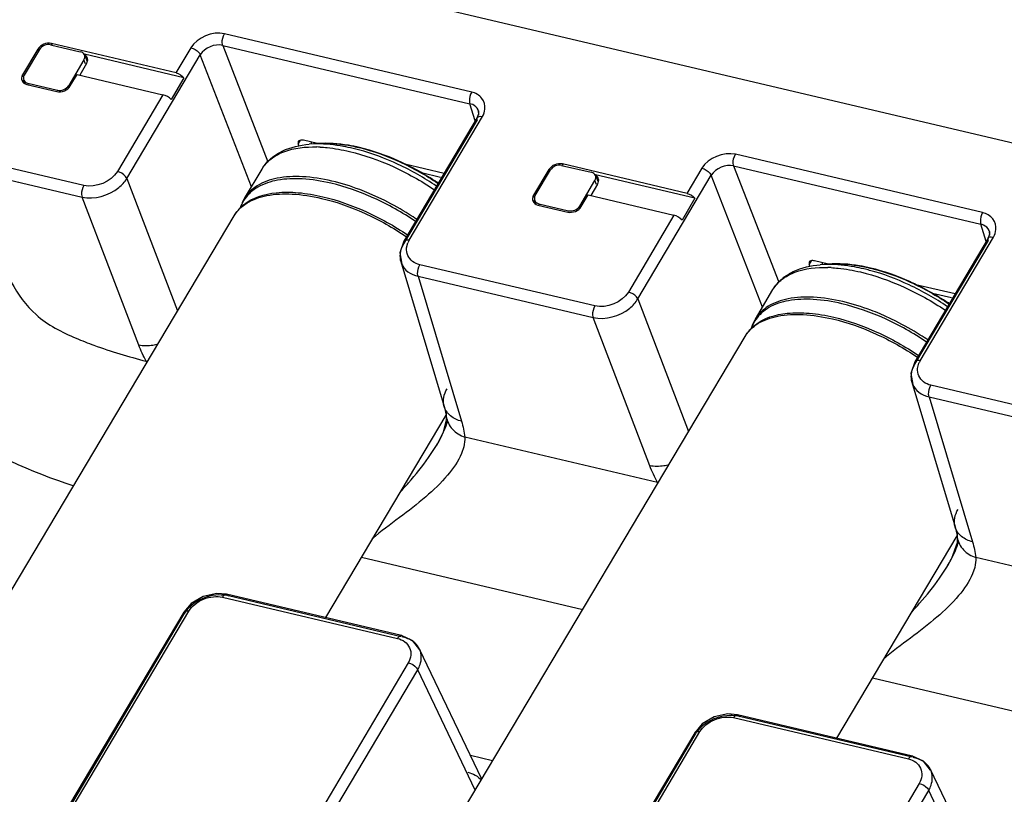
# Model space of a CAD drawing. Header units: inches. Extents: x 0 to 17, y 0 to 11.
# Tile 84 of 104: x 10.233 to 10.684, y 4.143 to 4.498. Entities that reach past the tile are written whole.
import ezdxf

# ---------------------------------------------------------------- set-up
doc = ezdxf.new("R2010")
doc.units = ezdxf.units.IN
doc.header["$LTSCALE"] = 0.935
doc.header["$MEASUREMENT"] = 0
doc.layers.get('0').update_dxf_attribs({"linetype": 'CONTINUOUS'})
doc.layers.add('1', color=7, linetype='CONTINUOUS')
doc.layers.add('2', color=7, linetype='CONTINUOUS')

msp = doc.modelspace()

# ---------------------------------------------------------------- linework, layer by layer
at = {"color": 7, "linetype": 'Continuous'}
for p, q in [((10.3666864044, 4.4418292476), (10.3663393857, 4.440918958)), ((10.4259238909, 4.4256425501), (10.4171591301, 4.4277111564)), ((10.4245958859, 4.4234035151), (10.4238821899, 4.4235719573)), ((10.6010735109, 4.386510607), (10.6007264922, 4.3856003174)), ((10.6603109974, 4.3703239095), (10.6515462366, 4.3723925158)), ((10.6589829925, 4.3680848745), (10.6582692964, 4.368253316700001))]:
    msp.add_line(p, q, dxfattribs=at)
for centre, start, end in [((10.3714418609, 4.440312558), 157.2932324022, 158.7908801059), ((10.6058289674, 4.3849939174), 157.2932324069, 158.7908801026)]:
    msp.add_arc(centre, 0.0023364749, start, end, dxfattribs=at)
at = {"layer": '1', "color": 7, "linetype": 'Continuous'}
for p, q in [((10.2470370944, 4.486526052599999), (10.2606257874, 4.4833189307)), ((10.241898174, 4.4843897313), (10.2349264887, 4.4726353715)), ((10.2625275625, 4.4818676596), (10.2637949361, 4.47890384)), ((10.2622796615, 4.4795794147), (10.2553079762, 4.4678250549)), ((10.2630728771, 4.4777244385), (10.2622796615, 4.4795794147)), ((10.234623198, 4.4704908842), (10.2351492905, 4.4689622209)), ((10.2365803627, 4.4688958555), (10.2501690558, 4.4656887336)), ((10.2365803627, 4.4688958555), (10.2367256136, 4.4684738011)), ((10.2553079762, 4.4678250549), (10.2554659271, 4.4674166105)), ((10.2503370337, 4.4652543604), (10.2501690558, 4.4656887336)), ((10.3691673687, 4.441014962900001), (10.3656537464, 4.4408616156)), ((10.36950713, 4.4411737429), (10.3656543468, 4.4408617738)), ((10.37109342, 4.4412728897), (10.3762908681, 4.441230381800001)), ((10.3762908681, 4.441230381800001), (10.3796771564, 4.4409403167)), ((10.38836461, 4.439394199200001), (10.3886968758, 4.4393841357)), ((10.4814242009, 4.431207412), (10.495012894, 4.4280002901)), ((10.3359061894, 4.41592017), (10.3439816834, 4.4295031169)), ((10.4693135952, 4.4173167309), (10.4762852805, 4.4290710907)), ((10.496914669, 4.426549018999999), (10.4981820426, 4.4235851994)), ((10.4896950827, 4.4125064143), (10.496666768, 4.4242607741)), ((10.4974599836, 4.422405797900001), (10.496666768, 4.4242607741)), ((10.4002565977, 4.4150365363), (10.3930952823, 4.418343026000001)), ((10.4690103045, 4.4151722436), (10.469536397, 4.4136435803)), ((10.4709674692, 4.4135772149), (10.4845561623, 4.410370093)), ((10.4709674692, 4.4135772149), (10.4711127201, 4.413155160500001)), ((10.4847241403, 4.4099357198), (10.4845561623, 4.410370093)), ((10.4896950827, 4.4125064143), (10.4898530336, 4.4120979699)), ((10.1989742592, 4.1856012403), (10.3311736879, 4.4079601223)), ((10.6035544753, 4.3856963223), (10.6000408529, 4.3855429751)), ((10.6038942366, 4.3858551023), (10.6000414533, 4.3855431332)), ((10.6054805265, 4.3859542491), (10.6106779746, 4.3859117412)), ((10.6106779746, 4.3859117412), (10.6140642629, 4.3856216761)), ((10.6227517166, 4.3840755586), (10.6230839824, 4.3840654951)), ((10.5702932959, 4.3606015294), (10.5783687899, 4.3741844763)), ((10.6346437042, 4.3597178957), (10.6274823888, 4.3630243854)), ((10.4364350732, 4.135452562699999), (10.5655607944, 4.3526414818)), ((10.3732030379, 4.2236515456), (10.4284274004, 4.3165386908)), ((10.6075901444, 4.168332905), (10.6628160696, 4.2612226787))]:
    msp.add_line(p, q, dxfattribs=at)
for centre, radius, start, end in [((10.3730299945, 4.397576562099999), 0.04373922, 92.53762709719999, 94.6193151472), ((10.3676305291, 4.3802529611), 0.0593983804, 87.11092399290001, 88.57683685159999), ((10.3645901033, 4.3495097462), 0.0919317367, 75.0450170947, 76.71165080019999), ((10.3690684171, 4.3576466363), 0.08400555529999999, 76.5070221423, 76.7193770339), ((10.3587399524, 4.3266444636), 0.1168016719, 55.55607057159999, 55.88568185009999), ((10.3531036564, 4.4057960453), 0.0199620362, 157.5275161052, 162.9389471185), ((10.3498254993, 4.4064995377), 0.0166056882, 155.5340090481, 160.8952010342), ((10.3526032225, 4.4060000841), 0.0194216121, 149.2844930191, 157.5194298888), ((10.3494572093, 4.4066602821), 0.0162038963, 145.7459060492, 155.512023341), ((10.3420234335, 4.2987118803), 0.1300866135, 57.6876797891, 63.40704330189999), ((10.3422631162, 4.2990502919), 0.1296724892, 55.887225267, 57.6972566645), ((10.607417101, 4.3422579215), 0.04373922, 92.53762709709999, 94.6193151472), ((10.6020176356, 4.3249343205), 0.0593983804, 87.11092399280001, 88.5768368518), ((10.5989772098, 4.2941911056), 0.0919317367, 75.0450170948, 76.71165080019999), ((10.6034555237, 4.3023279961), 0.0840055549, 76.5070221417, 76.71937703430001), ((10.5931270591, 4.2713258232), 0.1168016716, 55.55607057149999, 55.885681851), ((10.586990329, 4.3506814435), 0.0194216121, 149.2844930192, 157.5194298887), ((10.5838443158, 4.351341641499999), 0.0162038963, 145.7459060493, 155.512023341), ((10.57641054, 4.2433932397), 0.1300866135, 57.6876797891, 63.40704330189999), ((10.5874907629, 4.3504774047), 0.0199620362, 157.5275161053, 162.9389471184), ((10.5842126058, 4.3511808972), 0.0166056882, 155.5340090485, 160.8952010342), ((10.5766502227, 4.2437316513), 0.1296724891, 55.887225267, 57.69725666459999)]:
    msp.add_arc(centre, radius, start, end, dxfattribs=at)
for centre, major_axis, ratio, start_param, end_param in [((10.2452950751, 4.4835869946), (0.003673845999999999, 0.0014152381), 0.7343252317, 0.8213298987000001, 2.391821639), ((10.2588816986, 4.4803803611), (0.0036748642, 0.0014159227), 0.7338791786, -0.7495390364, 0.8209527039), ((10.2383244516, 4.4718344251), (0.0036748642, 0.0014159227), 0.7338791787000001, 8.6752389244, 10.2457306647), ((10.2519110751, 4.4686277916), (0.003673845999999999, 0.0014152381), 0.7343252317, -2.3202627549, -0.7497710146), ((10.4796821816, 4.428268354), (0.003673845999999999, 0.0014152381), 0.7343252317, 0.8213298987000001, 2.391821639), ((10.4932688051, 4.4250617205), (0.0036748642, 0.0014159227), 0.7338791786, -0.7495390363, 0.8209527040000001), ((10.4727115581, 4.4165157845), (0.0036748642, 0.0014159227), 0.7338791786, 8.6752389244, 10.2457306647), ((10.4862981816, 4.413309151), (0.003673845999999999, 0.0014152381), 0.7343252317, -2.3202627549, -0.7497710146)]:
    msp.add_ellipse(centre, major_axis=major_axis, ratio=ratio, start_param=start_param, end_param=end_param, dxfattribs=at)
for points, knots in [([(10.3499122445, 4.4357927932), (10.3509793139, 4.4365343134), (10.3558118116, 4.4393144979), (10.3614155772, 4.4405228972), (10.365653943, 4.4408660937)], [0, 0, 0, 0, 0.2340596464, 1, 1, 1, 1]), ([(10.3501409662, 4.435564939), (10.3513675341, 4.4363059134), (10.3572938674, 4.4391070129), (10.364023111, 4.4397586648), (10.3691057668, 4.4396330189)], [0, 0, 0, 0, 0.2198803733, 1, 1, 1, 1]), ([(10.3857207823, 4.4389800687), (10.3842782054, 4.4393205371), (10.378831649, 4.4404628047), (10.3732514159, 4.4410489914), (10.3691673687, 4.441014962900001)], [0, 0, 0, 0, 0.2662780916, 1, 1, 1, 1]), ([(10.3886971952, 4.439384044), (10.3870118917, 4.4397817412), (10.3807059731, 4.4410645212), (10.3741949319, 4.4415436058), (10.3695030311, 4.4411616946)], [0, 0, 0, 0, 0.2689220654, 1, 1, 1, 1]), ([(10.3796771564, 4.4409403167), (10.3803847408, 4.4408601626), (10.3833026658, 4.4404807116), (10.3861957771, 4.4399178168), (10.3883662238, 4.4394055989)], [0, 0, 0, 0, 0.2420348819, 1, 1, 1, 1]), ([(10.3439816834, 4.4295031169), (10.345084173, 4.431357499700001), (10.3470109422, 4.4336101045), (10.3493074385, 4.4353725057), (10.3499122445, 4.4357927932)], [0, 0, 0, 0, 0.7454960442, 1, 1, 1, 1]), ([(10.3467926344, 4.4330217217), (10.3470405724, 4.4332587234), (10.3480831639, 4.434198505), (10.3492335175, 4.4350167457), (10.3501409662, 4.435564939)], [0, 0, 0, 0, 0.2444403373, 1, 1, 1, 1]), ([(10.3706243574, 4.439575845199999), (10.3717044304, 4.43952147), (10.3762475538, 4.439171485), (10.3807507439, 4.4383724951), (10.3841315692, 4.437574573)], [0, 0, 0, 0, 0.2374105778, 1, 1, 1, 1]), ([(10.3841315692, 4.437574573), (10.3908861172, 4.435980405), (10.4044409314, 4.4311526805), (10.4169632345, 4.4241240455), (10.4230483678, 4.4200029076)], [0, 0, 0, 0, 0.4856815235, 1, 1, 1, 1]), ([(10.4240285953, 4.421658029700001), (10.4184464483, 4.425449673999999), (10.4069386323, 4.4319972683), (10.3945303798, 4.4366682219), (10.388314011, 4.4383276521)], [0, 0, 0, 0, 0.5119123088, 1, 1, 1, 1]), ([(10.3886691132, 4.4393335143), (10.3949442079, 4.437827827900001), (10.407519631, 4.4332919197), (10.4191294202, 4.426715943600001), (10.4247578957, 4.4228593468)], [0, 0, 0, 0, 0.4860738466, 1, 1, 1, 1]), ([(10.4242476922, 4.4233469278), (10.4187018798, 4.4271037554), (10.4072635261, 4.4335232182), (10.3948801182, 4.437924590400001), (10.3886968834, 4.4393841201)], [0, 0, 0, 0, 0.5132294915, 1, 1, 1, 1]), ([(10.3439817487, 4.4295030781), (10.3445556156, 4.4304681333), (10.3454641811, 4.4316844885), (10.3465172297, 4.4327584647), (10.3467926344, 4.4330217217)], [0, 0, 0, 0, 0.7466458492, 1, 1, 1, 1]), ([(10.3760560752, 4.423991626), (10.3716233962, 4.4250378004), (10.3632282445, 4.4263784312), (10.3514680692, 4.4259014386), (10.3431679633, 4.4230642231), (10.3383588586, 4.4193322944), (10.336606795, 4.4170982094), (10.3359062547, 4.4159201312)], [0, 0, 0, 0, 0.3144276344, 0.583287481, 0.8064144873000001, 0.9053754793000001, 1, 1, 1, 1]), ([(10.3755702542, 4.4229907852), (10.3712749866, 4.4240045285), (10.3631259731, 4.4253283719), (10.3516618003, 4.4249499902), (10.3422477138, 4.422031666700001), (10.3375957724, 4.4180292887), (10.3360638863, 4.4157808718)], [0, 0, 0, 0, 0.3129841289, 0.5822277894, 0.8070532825, 1, 1, 1, 1]), ([(10.4144135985, 4.405445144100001), (10.4083408, 4.4095605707), (10.3958425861, 4.4165791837), (10.382312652, 4.4213994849), (10.3755702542, 4.4229907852)], [0, 0, 0, 0, 0.5143118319, 1, 1, 1, 1]), ([(10.3930952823, 4.418343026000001), (10.3916706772, 4.4189462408), (10.3861131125, 4.421174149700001), (10.3803778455, 4.4229716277), (10.3760560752, 4.423991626)], [0, 0, 0, 0, 0.2583776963, 1, 1, 1, 1]), ([(10.3311737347, 4.4079600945), (10.3318742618, 4.4091381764), (10.3336263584, 4.4113722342), (10.3384354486, 4.415104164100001), (10.3467355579, 4.4179413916), (10.3584957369, 4.4184183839), (10.3668908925, 4.4170777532), (10.3713235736, 4.4160315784)], [0, 0, 0, 0, 0.0946242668, 0.1935852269, 0.4167122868, 0.685572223, 1, 1, 1, 1]), ([(10.3355642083, 4.4130782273), (10.3396553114, 4.416489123), (10.3486429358, 4.4190633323), (10.3610770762, 4.4188935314), (10.3681931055, 4.4176827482), (10.3718950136, 4.4168090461)], [0, 0, 0, 0, 0.4263710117, 0.695530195, 1, 1, 1, 1]), ([(10.3311736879, 4.4079601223), (10.3320343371, 4.4094077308), (10.3334535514, 4.4112022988), (10.3351266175, 4.4127134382), (10.3355641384, 4.413078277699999)], [0, 0, 0, 0, 0.7472375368, 1, 1, 1, 1]), ([(10.3713235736, 4.4160315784), (10.3780822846, 4.4144364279), (10.3916451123, 4.4096048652), (10.4041740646, 4.4025701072), (10.410261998, 4.398445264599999)], [0, 0, 0, 0, 0.485686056, 1, 1, 1, 1]), ([(10.3718950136, 4.4168090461), (10.3786386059, 4.4152174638), (10.3921708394, 4.4103960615), (10.4046709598, 4.403375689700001), (10.4107445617, 4.3992592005)], [0, 0, 0, 0, 0.4856894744, 1, 1, 1, 1]), ([(10.584299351, 4.3804741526), (10.5853664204, 4.3812156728), (10.5901989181, 4.3839958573), (10.5958026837, 4.385204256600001), (10.6000410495, 4.3855474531)], [0, 0, 0, 0, 0.2340596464, 1, 1, 1, 1]), ([(10.6201078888, 4.3836614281), (10.6186653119, 4.3840018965), (10.6132187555, 4.385144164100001), (10.6076385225, 4.385730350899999), (10.6035544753, 4.3856963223)], [0, 0, 0, 0, 0.2662780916, 1, 1, 1, 1]), ([(10.6230843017, 4.3840654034), (10.6213989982, 4.3844631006), (10.6150930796, 4.3857458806), (10.6085820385, 4.386224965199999), (10.6038901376, 4.385843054)], [0, 0, 0, 0, 0.2689220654, 1, 1, 1, 1]), ([(10.6140642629, 4.3856216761), (10.6147718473, 4.3855415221), (10.6176897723, 4.385162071), (10.6205828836, 4.3845991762), (10.6227533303, 4.3840869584)], [0, 0, 0, 0, 0.2420348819, 1, 1, 1, 1]), ([(10.5845280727, 4.380246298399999), (10.5857546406, 4.3809872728), (10.5916809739, 4.383788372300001), (10.5984102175, 4.3844400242), (10.6034928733, 4.3843143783)], [0, 0, 0, 0, 0.2198803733, 1, 1, 1, 1]), ([(10.6050114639, 4.3842572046), (10.606091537, 4.3842028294), (10.6106346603, 4.3838528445), (10.6151378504, 4.3830538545), (10.6185186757, 4.3822559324)], [0, 0, 0, 0, 0.2374105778, 1, 1, 1, 1]), ([(10.6185186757, 4.3822559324), (10.6252732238, 4.3806617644), (10.6388280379, 4.3758340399), (10.651350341, 4.3688054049), (10.6574354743, 4.364684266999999)], [0, 0, 0, 0, 0.4856815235, 1, 1, 1, 1]), ([(10.6584157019, 4.3663393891), (10.6528335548, 4.3701310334), (10.6413257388, 4.3766786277), (10.6289174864, 4.3813495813), (10.6227011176, 4.3830090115)], [0, 0, 0, 0, 0.5119123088, 1, 1, 1, 1]), ([(10.6230562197, 4.3840148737), (10.6293313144, 4.3825091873), (10.6419067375, 4.3779732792), (10.6535165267, 4.371397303), (10.6591450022, 4.3675407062)], [0, 0, 0, 0, 0.4860738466, 1, 1, 1, 1]), ([(10.6586347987, 4.3680282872), (10.6530889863, 4.3717851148), (10.6416506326, 4.3782045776), (10.6292672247, 4.3826059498), (10.6230839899, 4.3840654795)], [0, 0, 0, 0, 0.5132294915, 1, 1, 1, 1]), ([(10.5783687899, 4.3741844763), (10.5794712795, 4.3760388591), (10.5813980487, 4.3782914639), (10.583694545, 4.3800538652), (10.584299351, 4.3804741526)], [0, 0, 0, 0, 0.7454960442, 1, 1, 1, 1]), ([(10.5783688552, 4.3741844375), (10.5789427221, 4.375149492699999), (10.5798512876, 4.3763658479), (10.5809043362, 4.377439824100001), (10.5811797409, 4.3777030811)], [0, 0, 0, 0, 0.7466458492, 1, 1, 1, 1]), ([(10.5811797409, 4.3777030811), (10.5814276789, 4.3779400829), (10.5824702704, 4.3788798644), (10.583620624, 4.3796981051), (10.5845280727, 4.380246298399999)], [0, 0, 0, 0, 0.2444403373, 1, 1, 1, 1]), ([(10.6104431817, 4.3686729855), (10.6060105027, 4.3697191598), (10.597615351, 4.3710597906), (10.5858551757, 4.370582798), (10.5775550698, 4.3677455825), (10.5727459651, 4.3640136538), (10.5709939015, 4.3617795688), (10.5702933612, 4.3606014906)], [0, 0, 0, 0, 0.3144276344, 0.583287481, 0.8064144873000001, 0.9053754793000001, 1, 1, 1, 1]), ([(10.6099573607, 4.3676721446), (10.6056620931, 4.3686858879), (10.5975130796, 4.3700097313), (10.5860489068, 4.3696313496), (10.5766348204, 4.3667130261), (10.5719828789, 4.3627106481), (10.5704509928, 4.3604622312)], [0, 0, 0, 0, 0.3129841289, 0.5822277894, 0.8070532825, 1, 1, 1, 1]), ([(10.648800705, 4.3501265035), (10.6427279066, 4.3542419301), (10.6302296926, 4.3612605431), (10.6166997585, 4.3660808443), (10.6099573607, 4.3676721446)], [0, 0, 0, 0, 0.5143118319, 1, 1, 1, 1]), ([(10.6274823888, 4.3630243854), (10.6260577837, 4.3636276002), (10.620500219, 4.3658555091), (10.6147649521, 4.3676529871), (10.6104431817, 4.3686729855)], [0, 0, 0, 0, 0.2583776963, 1, 1, 1, 1]), ([(10.5655608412, 4.3526414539), (10.5662613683, 4.3538195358), (10.5680134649, 4.3560535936), (10.5728225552, 4.3597855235), (10.5811226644, 4.3626227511), (10.5928828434, 4.363099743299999), (10.601277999, 4.3617591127), (10.6057106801, 4.3607129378)], [0, 0, 0, 0, 0.0946242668, 0.1935852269, 0.4167122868, 0.685572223, 1, 1, 1, 1]), ([(10.5699513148, 4.3577595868), (10.5740424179, 4.3611704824), (10.5830300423, 4.3637446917), (10.5954641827, 4.3635748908), (10.602580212, 4.362364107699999), (10.6062821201, 4.361490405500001)], [0, 0, 0, 0, 0.4263710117, 0.695530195, 1, 1, 1, 1]), ([(10.6057106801, 4.3607129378), (10.6124693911, 4.3591177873), (10.6260322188, 4.3542862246), (10.6385611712, 4.3472514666), (10.6446491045, 4.343126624)], [0, 0, 0, 0, 0.485686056, 1, 1, 1, 1]), ([(10.6062821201, 4.361490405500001), (10.6130257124, 4.3598988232), (10.6265579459, 4.3550774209), (10.6390580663, 4.3480570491), (10.6451316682, 4.34394056)], [0, 0, 0, 0, 0.4856894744, 1, 1, 1, 1]), ([(10.5655607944, 4.3526414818), (10.5664214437, 4.3540890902), (10.5678406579, 4.3558836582), (10.569513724, 4.3573947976), (10.5699512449, 4.3577596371)], [0, 0, 0, 0, 0.7472375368, 1, 1, 1, 1])]:
    msp.add_open_spline(points, degree=3, knots=knots, dxfattribs=at)
at = {"layer": '2', "color": 7, "linetype": 'Continuous'}
for p, q in [((8.8314608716, 4.8797193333), (11.0734223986, 4.3505850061)), ((10.4401543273, 4.4648368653), (10.3267539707, 4.4916009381)), ((10.304562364, 4.4736543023), (10.2473682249, 4.4871529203)), ((10.2476682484, 4.4863770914), (10.2473682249, 4.4871529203)), ((10.311344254, 4.4851949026), (10.3045070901, 4.4736673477)), ((10.3259397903, 4.4862567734), (10.4393401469, 4.4594927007)), ((10.3259397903, 4.4862567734), (10.3466688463, 4.432844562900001)), ((10.2412015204, 4.4845893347), (10.2341928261, 4.4727725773)), ((10.2412015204, 4.4845893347), (10.2415231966, 4.483757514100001)), ((10.3081788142, 4.4714049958), (10.26259724, 4.4821628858)), ((10.2819757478, 4.4251827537), (10.3156666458, 4.4819860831)), ((10.3391736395, 4.4214160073), (10.3156666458, 4.4819860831)), ((10.2635357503, 4.47792237), (10.2603909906, 4.4726202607)), ((10.2346032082, 4.4718128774), (10.2341928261, 4.4727725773)), ((10.2560042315, 4.4676247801), (10.2591419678, 4.4729150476)), ((10.2591419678, 4.4729150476), (10.2985451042, 4.4636153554)), ((10.3081788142, 4.4714049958), (10.3022533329, 4.4614145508)), ((10.234465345, 4.4704996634), (10.2343237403, 4.4694064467)), ((10.236177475, 4.4682851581), (10.2498375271, 4.4650611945)), ((10.2985451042, 4.4636153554), (10.277653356, 4.4283915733)), ((10.4417532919, 4.4515603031), (10.4393401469, 4.4594927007)), ((10.4114227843, 4.3968201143), (10.4451136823, 4.4536234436)), ((10.4432607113, 4.4561847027), (10.4432542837, 4.4562053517)), ((10.4434403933, 4.4544149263), (10.4432607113, 4.4561847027)), ((10.4435430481, 4.4536829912), (10.4440016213, 4.4537384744)), ((10.4440016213, 4.4537384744), (10.4451136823, 4.4536234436)), ((10.4426463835, 4.4520170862), (10.4089554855, 4.3952137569)), ((10.4426885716, 4.453137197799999), (10.4089976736, 4.3963338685)), ((10.4426463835, 4.4520170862), (10.4426874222, 4.4531352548)), ((10.3605536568, 4.4409145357), (10.3616346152, 4.4427370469)), ((10.3606048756, 4.442153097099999), (10.3605536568, 4.4409145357)), ((10.3605536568, 4.4409145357), (10.3608451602, 4.4400472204)), ((10.369505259, 4.4411658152), (10.3630580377, 4.4426874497)), ((10.6745414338, 4.4095182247), (10.5611410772, 4.4362822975)), ((10.2622452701, 4.4219850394), (10.2078675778, 4.4348189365)), ((10.4274735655, 4.4274844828), (10.4095650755, 4.4317111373)), ((10.5389494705, 4.4183356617), (10.4817553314, 4.4318342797)), ((10.4820553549, 4.4310584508), (10.4817553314, 4.4318342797)), ((10.5603268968, 4.4309381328), (10.6737272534, 4.4041740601)), ((10.5603268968, 4.4309381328), (10.5810559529, 4.3775259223)), ((10.2070491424, 4.429487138), (10.2614268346, 4.4166532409)), ((10.4755886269, 4.4292706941), (10.4685799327, 4.4174539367)), ((10.4755886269, 4.4292706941), (10.4759103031, 4.4284388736)), ((10.5425659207, 4.4160863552), (10.4969843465, 4.4268442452)), ((10.5163628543, 4.3698641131), (10.5500537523, 4.4266674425)), ((10.5457313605, 4.429876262), (10.5388941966, 4.4183487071)), ((10.573560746, 4.3660973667), (10.5500537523, 4.4266674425)), ((10.2819757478, 4.4251827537), (10.3052596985, 4.364372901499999)), ((10.4979228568, 4.4226037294), (10.4947780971, 4.4173016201)), ((10.4689903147, 4.4164942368), (10.4685799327, 4.4174539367)), ((10.490391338, 4.4123061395), (10.4935290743, 4.417596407)), ((10.4935290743, 4.417596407), (10.5329322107, 4.408296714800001)), ((10.2874540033, 4.3486790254), (10.2614268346, 4.4166532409)), ((10.4688524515, 4.4151810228), (10.4687108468, 4.4140878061)), ((10.4705645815, 4.4129665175), (10.4842246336, 4.4097425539)), ((10.5425659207, 4.4160863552), (10.5366404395, 4.406095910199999)), ((10.5329322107, 4.408296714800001), (10.5120404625, 4.3730729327)), ((10.6761403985, 4.3962416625), (10.6737272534, 4.4041740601)), ((10.6776478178, 4.4008660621), (10.6776413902, 4.4008867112)), ((10.6778274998, 4.3990962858), (10.6776478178, 4.4008660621)), ((10.4089976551, 4.3963338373), (10.4072584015, 4.3909858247)), ((10.408997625, 4.396333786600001), (10.4089554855, 4.3952137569)), ((10.4102740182, 4.3933384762), (10.4108609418, 4.395678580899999)), ((10.67703349, 4.3966984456), (10.643342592, 4.3398951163)), ((10.6770756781, 4.3978185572), (10.6433835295, 4.3410131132)), ((10.6458098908, 4.3415014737), (10.6795007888, 4.398304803)), ((10.67703349, 4.3966984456), (10.6770745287, 4.3978166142)), ((10.6779301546, 4.3983643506), (10.6783887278, 4.3984198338)), ((10.6783887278, 4.3984198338), (10.6795007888, 4.398304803)), ((10.4072584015, 4.3909858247), (10.4081044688, 4.3858699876)), ((10.4076207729, 4.3870164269), (10.4079634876, 4.3860774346)), ((10.4076207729, 4.3870164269), (10.4275198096, 4.3205440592)), ((10.4966323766, 4.3666663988), (10.4163803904, 4.3856069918)), ((10.5949407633, 4.3855958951), (10.5960217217, 4.3874184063)), ((10.5949919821, 4.3868344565), (10.5949407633, 4.3855958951)), ((10.5949407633, 4.3855958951), (10.5952322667, 4.3847285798)), ((10.6038923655, 4.385847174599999), (10.5974451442, 4.3873688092)), ((10.4155619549, 4.3802751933), (10.4958139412, 4.361334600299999)), ((10.4155619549, 4.3802751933), (10.4354788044, 4.3137430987)), ((10.661860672, 4.3721658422), (10.643952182, 4.3763924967)), ((10.5163628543, 4.3698641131), (10.5396468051, 4.3090542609)), ((10.5218411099, 4.293360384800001), (10.4958139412, 4.361334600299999)), ((10.2911591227, 4.3407645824), (10.2908424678, 4.3412882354)), ((10.6433847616, 4.3410151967), (10.641645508, 4.3356671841)), ((10.6433835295, 4.3410131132), (10.643342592, 4.3398951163)), ((10.6446611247, 4.3380198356), (10.6452480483, 4.3403599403)), ((10.641645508, 4.3356671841), (10.6424915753, 4.330551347)), ((10.6420078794, 4.3316977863), (10.6423505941, 4.330758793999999)), ((10.6420078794, 4.3316977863), (10.661906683, 4.2652261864)), ((10.7310194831, 4.3113477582), (10.6507674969, 4.3302883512)), ((10.6499490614, 4.3249565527), (10.7302010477, 4.306015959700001)), ((10.6499490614, 4.3249565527), (10.6698659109, 4.2584244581)), ((10.4285078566, 4.315963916), (10.4285115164, 4.3159335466)), ((10.5254116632, 4.285630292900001), (10.4370259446, 4.306490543)), ((10.4203992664, 4.297047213), (10.424022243, 4.302611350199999)), ((10.4240140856, 4.3026050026), (10.424044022, 4.3026554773)), ((10.4365136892, 4.3020328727), (10.4354849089, 4.2989940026)), ((10.6628948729, 4.2606460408), (10.6629196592, 4.260453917)), ((10.3896798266, 4.2513654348), (10.4911157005, 4.2274251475)), ((10.7597987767, 4.2303116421), (10.6714130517, 4.2511719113)), ((10.6547823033, 4.241732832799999), (10.6583933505, 4.2472916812)), ((10.6583962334, 4.2472841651), (10.658484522, 4.2474338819)), ((10.6709181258, 4.2466978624), (10.6699243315, 4.2437642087)), ((10.3258909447, 4.2330405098), (10.4061429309, 4.2140999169)), ((10.4080083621, 4.2154370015), (10.3277563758, 4.2343775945)), ((10.3277595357, 4.234376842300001), (10.3285553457, 4.2335808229)), ((10.4078724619, 4.2148608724), (10.3285553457, 4.2335808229)), ((10.2325349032, 4.0952126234), (10.3104828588, 4.226633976)), ((10.30801556, 4.2250276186), (10.2325628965, 4.0978133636)), ((10.3080577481, 4.2261477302), (10.232574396, 4.0988817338)), ((10.30801556, 4.2250276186), (10.3080566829, 4.2261459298)), ((10.4447676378, 4.1494679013), (10.4162476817, 4.2091970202)), ((10.41633661, 4.209004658), (10.4162476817, 4.2091970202)), ((10.411100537, 4.2028867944), (10.3056220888, 4.0250486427)), ((10.3099444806, 4.0218398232), (10.4154229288, 4.1996779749)), ((10.4417894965, 4.1444586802), (10.4154229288, 4.1996779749)), ((10.6240669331, 4.1960467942), (10.7255028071, 4.1721065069)), ((10.5602780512, 4.1777218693), (10.6405300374, 4.1587812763)), ((10.6423973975, 4.1601179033), (10.5621434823, 4.1790589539)), ((10.5621466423, 4.1790582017), (10.5629424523, 4.1782621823)), ((10.6422599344, 4.159542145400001), (10.5629424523, 4.1782621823)), ((10.5424448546, 4.1708290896), (10.5171944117, 4.128256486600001)), ((10.5424026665, 4.169708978), (10.5177401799, 4.1281276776)), ((10.5190687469, 4.127814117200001), (10.5448699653, 4.1713153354)), ((10.5424026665, 4.169708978), (10.5424437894, 4.1708272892)), ((10.4497755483, 4.1578911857), (10.4395987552, 4.1602930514)), ((10.6692527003, 4.1148870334), (10.6506347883, 4.1538783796)), ((10.6507132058, 4.1537094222), (10.6506347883, 4.1538783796)), ((10.6454876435, 4.1475681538), (10.6305471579, 4.1223782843)), ((10.6362209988, 4.121448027), (10.6498100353, 4.1443593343)), ((10.6631568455, 4.116407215), (10.6498100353, 4.1443593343))]:
    msp.add_line(p, q, dxfattribs=at)
for points in [[(10.4432542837, 4.4562053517), (10.4433419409, 4.4548791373), (10.4426879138, 4.453136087)], [(10.6776413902, 4.4008867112), (10.6777290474, 4.3995604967), (10.6770750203, 4.397817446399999)], [(10.4275186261, 4.3205479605), (10.4276707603, 4.3200301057), (10.4284400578, 4.3164802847), (10.4285078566, 4.3159639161)], [(10.4285115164, 4.3159335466), (10.4285155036, 4.3142594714), (10.4268797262, 4.3082424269), (10.424044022, 4.3026554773)], [(10.6619055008, 4.2652300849), (10.662792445, 4.2613955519), (10.6628948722, 4.2606460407)], [(10.6629196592, 4.260453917), (10.6627925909, 4.25799165), (10.6602734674, 4.250749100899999), (10.658484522, 4.2474338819)], [(10.3277584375, 4.2343771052), (10.3231952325, 4.2347686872), (10.3169728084, 4.2333921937), (10.3114910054, 4.230146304), (10.3080571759, 4.2261467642)], [(10.4163091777, 4.208914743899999), (10.4131255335, 4.212999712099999), (10.4080084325, 4.2154369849)], [(10.562145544, 4.1790584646), (10.5575823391, 4.1794500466), (10.5513599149, 4.1780735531), (10.5458781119, 4.174827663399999), (10.5424442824, 4.1708281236)], [(10.6506836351, 4.1536242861), (10.6473769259, 4.1577879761), (10.642395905, 4.1601182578)]]:
    msp.add_lwpolyline(points, dxfattribs=at)
for centre, radius, start, end in [((10.4390834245, 4.4548960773), 0.004371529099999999, 17.4275949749, 24.070202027), ((10.673470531, 4.3995774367), 0.004371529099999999, 17.4275949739, 24.0702020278), ((10.4196700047, 4.3920519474), 0.0095263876, 149.9654564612, 157.623355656), ((10.2922255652, 4.3547598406), 0.0135418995, 264.1389674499, 266.9661208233), ((10.6540571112, 4.3367333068), 0.0095263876, 149.9654564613, 157.6233556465), ((10.438286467, 4.3171302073), 0.0098433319, 174.9794364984, 186.8015014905), ((10.6726735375, 4.2618115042), 0.0098432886, 174.9794083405, 186.7966641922)]:
    msp.add_arc(centre, radius, start, end, dxfattribs=at)
for centre, major_axis, ratio, start_param, end_param in [((10.2452778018, 4.4836260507), (0.0044086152, 0.0016982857), 0.7343252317, 7.1045152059, 8.6750069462), ((10.2594581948, 4.4788835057), (0.0044098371, 0.0016991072), 0.7338791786, 5.5336462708, 6.8110647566), ((10.2382703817, 4.4718114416), (0.0044098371, 0.0016991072), 0.7338791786, 8.6752389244, 10.2457306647), ((10.2519279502, 4.4685880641), (0.0044086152, 0.0016982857), 0.7343252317, -2.3202627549, -0.7497710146), ((10.4796649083, 4.4283074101), (0.0044086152, 0.0016982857), 0.7343252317, 7.1045152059, 8.6750069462), ((10.4938453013, 4.423564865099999), (0.0044098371, 0.0016991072), 0.7338791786, 5.5336462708, 6.8110647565), ((10.4726574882, 4.416492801), (0.0044098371, 0.0016991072), 0.7338791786, 8.6752389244, 10.2457306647), ((10.4863150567, 4.4132694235), (0.0044086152, 0.0016982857), 0.7343252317, -2.3202627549, -0.7497710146)]:
    msp.add_ellipse(centre, major_axis=major_axis, ratio=ratio, start_param=start_param, end_param=end_param, dxfattribs=at)
for points in [[(10.3267539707, 4.4916009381), (10.321334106, 4.4928535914), (10.3142332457, 4.4899486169), (10.311344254, 4.4851949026)], [(10.3259397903, 4.4862567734), (10.3223404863, 4.4871500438), (10.3175226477, 4.4851967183), (10.3156666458, 4.4819860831)], [(10.304562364, 4.4736543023), (10.3059440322, 4.4733282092), (10.3072699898, 4.472495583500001), (10.3081788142, 4.4714049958)], [(10.3022673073, 4.4614112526), (10.3013112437, 4.462490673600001), (10.2999484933, 4.463284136), (10.2985451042, 4.4636153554)], [(10.4426959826, 4.4531328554), (10.4428614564, 4.453426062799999), (10.4432138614, 4.4536123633), (10.4435430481, 4.4536829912)], [(10.4451136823, 4.4536234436), (10.4457188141, 4.4546550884), (10.4461401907, 4.4558342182), (10.4462568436, 4.4570245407)], [(10.5611410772, 4.4362822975), (10.5557212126, 4.4375349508), (10.5486203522, 4.4346299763), (10.5457313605, 4.429876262)], [(10.5603268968, 4.4309381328), (10.5567275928, 4.4318314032), (10.5519097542, 4.4298780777), (10.5500537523, 4.4266674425)], [(10.277653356, 4.4283915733), (10.2747831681, 4.4236269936), (10.267670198, 4.4207564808), (10.2622452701, 4.4219850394)], [(10.5389494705, 4.4183356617), (10.5403311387, 4.4180095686), (10.5416570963, 4.4171769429), (10.5425659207, 4.4160863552)], [(10.5366544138, 4.406092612), (10.5356983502, 4.407172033), (10.5343355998, 4.4079654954), (10.5329322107, 4.408296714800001)], [(10.6795007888, 4.398304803), (10.6801059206, 4.3993364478), (10.6805272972, 4.4005155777), (10.6806439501, 4.4017059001)], [(10.4089554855, 4.3952137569), (10.4081100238, 4.3938060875), (10.4075002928, 4.392199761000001), (10.4073174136, 4.3905679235)], [(10.6770830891, 4.3978142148), (10.6772485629, 4.398107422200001), (10.677600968, 4.3982937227), (10.6779301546, 4.3983643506)], [(10.4073174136, 4.3905679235), (10.4071850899, 4.389387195), (10.4072808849, 4.3881548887), (10.4076211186, 4.3870165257)], [(10.4108586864, 4.3898800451), (10.4103767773, 4.3909452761), (10.410169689, 4.3921739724), (10.4102740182, 4.3933384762)], [(10.4079634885, 4.3860774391), (10.4085899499, 4.3846319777), (10.4096662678, 4.3833409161), (10.4109262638, 4.3823952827)], [(10.4130585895, 4.38713884), (10.4121254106, 4.387847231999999), (10.4113415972, 4.3888125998), (10.4108586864, 4.3898800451)], [(10.4163803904, 4.3856069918), (10.4151944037, 4.3858901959), (10.414029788, 4.3864015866), (10.4130585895, 4.38713884)], [(10.4109262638, 4.3823952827), (10.4122852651, 4.3813753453), (10.4139104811, 4.380674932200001), (10.4155619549, 4.3802751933)], [(10.5120404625, 4.3730729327), (10.5091702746, 4.368308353), (10.5020573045, 4.3654378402), (10.4966323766, 4.3666663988)], [(10.2908427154, 4.3412886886), (10.2895651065, 4.3436788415), (10.28841619, 4.3461457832), (10.2874542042, 4.3486794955)], [(10.643342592, 4.3398951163), (10.6424971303, 4.3384874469), (10.6418873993, 4.3368811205), (10.6417045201, 4.3352492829)], [(10.6452457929, 4.3345614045), (10.6447638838, 4.3356266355), (10.6445567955, 4.3368553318), (10.6446611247, 4.3380198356)], [(10.6417045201, 4.3352492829), (10.6415721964, 4.3340685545), (10.6416679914, 4.3328362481), (10.6420082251, 4.3316978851)], [(10.647445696, 4.3318201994), (10.6465125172, 4.3325285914), (10.6457287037, 4.3334939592), (10.6452457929, 4.3345614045)], [(10.6507674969, 4.3302883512), (10.6495815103, 4.3305715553), (10.6484168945, 4.331082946), (10.647445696, 4.3318201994)], [(10.4275122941, 4.3205760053), (10.4267373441, 4.3231917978), (10.427436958, 4.3263316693), (10.4288833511, 4.328644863)], [(10.6423505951, 4.330758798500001), (10.6429770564, 4.329313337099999), (10.6440533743, 4.3280222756), (10.6453133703, 4.3270766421)], [(10.6453133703, 4.3270766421), (10.6466723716, 4.3260567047), (10.6482975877, 4.3253562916), (10.6499490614, 4.3249565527)], [(10.4354787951, 4.3137431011), (10.436194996, 4.3113772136), (10.4367332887, 4.3089450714), (10.437025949, 4.3064905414)], [(10.4370259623, 4.306490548), (10.4370895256, 4.304996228), (10.436884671, 4.3034818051), (10.4365136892, 4.3020328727)], [(10.5254118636, 4.2856307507), (10.5240610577, 4.2881269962), (10.522848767, 4.2907073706), (10.5218413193, 4.2933608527)], [(10.6618994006, 4.2652573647), (10.6611244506, 4.2678731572), (10.6618240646, 4.2710130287), (10.6632704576, 4.2733262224)], [(10.6698659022, 4.258424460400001), (10.6705821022, 4.2560585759), (10.6711203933, 4.2536264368), (10.6714130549, 4.2511719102)], [(10.671413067, 4.2511719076), (10.6714914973, 4.249673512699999), (10.6712913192, 4.2481511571), (10.6709181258, 4.2466978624)], [(10.3228475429, 4.2339439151), (10.318821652, 4.233559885), (10.3147453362, 4.2318742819), (10.3116516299, 4.229269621)], [(10.3131742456, 4.2296839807), (10.3155543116, 4.23163868), (10.318635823, 4.2329201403), (10.3216979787, 4.2332499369)], [(10.3216979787, 4.2332499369), (10.3230893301, 4.233399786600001), (10.3245261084, 4.2333495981), (10.3258909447, 4.2330405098)], [(10.3277676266, 4.2337487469), (10.3261539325, 4.2340486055), (10.3244814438, 4.2340997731), (10.3228475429, 4.2339439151)], [(10.3116516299, 4.229269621), (10.3102269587, 4.2280701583), (10.308956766, 4.2266346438), (10.30801556, 4.2250276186)], [(10.3104828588, 4.226633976), (10.3111825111, 4.2277954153), (10.3121264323, 4.2288234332), (10.3131742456, 4.2296839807)], [(10.4061429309, 4.2140999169), (10.4073289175, 4.2138167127), (10.4084935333, 4.213305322), (10.4094647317, 4.2125680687)], [(10.408807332, 4.214640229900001), (10.4086584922, 4.2149837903), (10.4083702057, 4.2153339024), (10.4080082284, 4.2154296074)], [(10.414036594, 4.212081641), (10.4125755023, 4.2133587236), (10.410698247, 4.2142041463), (10.408807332, 4.214640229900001)], [(10.4094647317, 4.2125680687), (10.4103979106, 4.2118596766), (10.4111817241, 4.2108943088), (10.4116646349, 4.2098268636)], [(10.4116646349, 4.2098268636), (10.412146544, 4.2087616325), (10.4123536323, 4.2075329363), (10.4122493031, 4.2063684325)], [(10.4162476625, 4.2091969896), (10.4157253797, 4.2102901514), (10.4149487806, 4.2112843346), (10.414036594, 4.212081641)], [(10.4122493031, 4.2063684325), (10.4121402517, 4.205151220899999), (10.4117112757, 4.203945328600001), (10.411100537, 4.2028867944)], [(10.5572346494, 4.1786252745), (10.5532087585, 4.1782412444), (10.5491324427, 4.1765556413), (10.5460387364, 4.1739509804)], [(10.5475613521, 4.1743653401), (10.5499414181, 4.1763200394), (10.5530229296, 4.177601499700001), (10.5560850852, 4.1779312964)], [(10.5560850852, 4.1779312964), (10.5574764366, 4.1780811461), (10.5589132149, 4.1780309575), (10.5602780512, 4.1777218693)], [(10.5621547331, 4.1784301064), (10.560541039, 4.1787299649), (10.5588685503, 4.1787811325), (10.5572346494, 4.1786252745)], [(10.5460387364, 4.1739509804), (10.5446140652, 4.1727515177), (10.5433438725, 4.1713160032), (10.5424026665, 4.169708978)], [(10.5448699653, 4.1713153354), (10.5455696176, 4.172476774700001), (10.5465135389, 4.1735047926), (10.5475613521, 4.1743653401)], [(10.6431944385, 4.1593215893), (10.6430456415, 4.159665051), (10.6427575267, 4.1600150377), (10.6423956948, 4.160110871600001)], [(10.6405300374, 4.1587812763), (10.641716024, 4.1584980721), (10.6428806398, 4.1579866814), (10.6438518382, 4.1572494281)], [(10.6477939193, 4.1572696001), (10.6464444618, 4.158268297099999), (10.6448303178, 4.1589443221), (10.6431944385, 4.1593215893)], [(10.6438518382, 4.1572494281), (10.6447850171, 4.1565410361), (10.6455688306, 4.1555756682), (10.6460517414, 4.154508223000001)], [(10.650634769, 4.153878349), (10.6499990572, 4.155208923), (10.6489792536, 4.1563923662), (10.6477939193, 4.1572696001)], [(10.4383962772, 4.1526712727), (10.4407465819, 4.152146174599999), (10.4431016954, 4.150903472), (10.4446560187, 4.1490639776)], [(10.6466364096, 4.1510497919), (10.6465273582, 4.1498325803), (10.6460983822, 4.148626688), (10.6454876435, 4.1475681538)], [(10.6460517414, 4.154508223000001), (10.6465336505, 4.1534429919), (10.6467407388, 4.1522142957), (10.6466364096, 4.1510497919)]]:
    msp.add_open_spline(points, degree=3, dxfattribs=at)
for points, knots in [([(10.3259397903, 4.4862567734), (10.3258128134, 4.4866231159), (10.3255680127, 4.4884514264), (10.3260195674, 4.4903627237), (10.3267539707, 4.4916009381)], [0, 0, 0, 0, 0.212178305, 1, 1, 1, 1]), ([(10.311344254, 4.4851949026), (10.312745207, 4.4848642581), (10.3144415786, 4.483841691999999), (10.3155152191, 4.4823398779), (10.3156666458, 4.4819860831)], [0, 0, 0, 0, 0.7890463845, 1, 1, 1, 1]), ([(10.4401543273, 4.4648368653), (10.439419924, 4.463598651), (10.4389683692, 4.4616873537), (10.43921317, 4.4598590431), (10.4393401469, 4.4594927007)], [0, 0, 0, 0, 0.787821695, 1, 1, 1, 1]), ([(10.4462568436, 4.4570245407), (10.4464220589, 4.458710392), (10.4453598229, 4.4625261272), (10.4419497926, 4.4643934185), (10.4401543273, 4.4648368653)], [0, 0, 0, 0, 0.478059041, 1, 1, 1, 1]), ([(10.4430748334, 4.4566790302), (10.4426082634, 4.457723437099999), (10.4412935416, 4.4589173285), (10.4397764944, 4.4593950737), (10.4393401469, 4.4594927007)], [0, 0, 0, 0, 0.718963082, 1, 1, 1, 1]), ([(10.3630580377, 4.4426874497), (10.362790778, 4.442750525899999), (10.3619690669, 4.4428948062), (10.3609027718, 4.4426595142), (10.3606043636, 4.4421534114)], [0, 0, 0, 0, 0.3185163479, 1, 1, 1, 1]), ([(10.5603268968, 4.4309381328), (10.5601999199, 4.4313044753), (10.5599551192, 4.4331327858), (10.5604066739, 4.4350440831), (10.5611410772, 4.4362822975)], [0, 0, 0, 0, 0.212178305, 1, 1, 1, 1]), ([(10.2819757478, 4.4251827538), (10.2818243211, 4.4255365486), (10.2807506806, 4.427038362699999), (10.279054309, 4.4280609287), (10.277653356, 4.4283915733)], [0, 0, 0, 0, 0.2109536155, 1, 1, 1, 1]), ([(10.5457313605, 4.429876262), (10.5471323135, 4.4295456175), (10.5488286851, 4.4285230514), (10.5499023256, 4.4270212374), (10.5500537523, 4.4266674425)], [0, 0, 0, 0, 0.7890463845, 1, 1, 1, 1]), ([(10.2622452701, 4.4219850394), (10.2615129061, 4.4207502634), (10.2610617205, 4.4188443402), (10.2613015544, 4.4170200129), (10.2614268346, 4.4166532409)], [0, 0, 0, 0, 0.7874195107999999, 1, 1, 1, 1]), ([(10.2614268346, 4.4166532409), (10.2670729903, 4.4153553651), (10.2758205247, 4.4178356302), (10.2810105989, 4.4235783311), (10.2819757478, 4.4251827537)], [0, 0, 0, 0, 0.7557516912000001, 1, 1, 1, 1]), ([(10.6745414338, 4.4095182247), (10.6738070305, 4.4082800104), (10.6733554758, 4.4063687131), (10.6736002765, 4.4045404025), (10.6737272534, 4.4041740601)], [0, 0, 0, 0, 0.787821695, 1, 1, 1, 1]), ([(10.6806439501, 4.4017059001), (10.6808091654, 4.4033917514), (10.6797469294, 4.4072074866), (10.6763368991, 4.4090747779), (10.6745414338, 4.4095182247)], [0, 0, 0, 0, 0.478059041, 1, 1, 1, 1]), ([(10.2157607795, 4.4070613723), (10.2176563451, 4.4021626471), (10.221561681, 4.392119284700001), (10.2287705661, 4.3767246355), (10.239875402, 4.3608577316), (10.2522351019, 4.3546319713), (10.2587952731, 4.351836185)], [0, 0, 0, 0, 0.2173773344, 0.4453897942, 0.7048870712, 1, 1, 1, 1]), ([(10.6774619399, 4.4013603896), (10.6769953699, 4.4024047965), (10.6756806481, 4.403598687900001), (10.674163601, 4.4040764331), (10.6737272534, 4.4041740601)], [0, 0, 0, 0, 0.718963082, 1, 1, 1, 1]), ([(10.4114227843, 4.3968201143), (10.4111703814, 4.3968796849), (10.4103709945, 4.3970126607), (10.4092925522, 4.396838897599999), (10.4090050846, 4.3963295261)], [0, 0, 0, 0, 0.3071888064, 1, 1, 1, 1]), ([(10.4155619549, 4.3802751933), (10.4154366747, 4.3806419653), (10.4151968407, 4.3824662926), (10.4156480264, 4.3843722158), (10.4163803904, 4.3856069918)], [0, 0, 0, 0, 0.2125804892, 1, 1, 1, 1]), ([(10.5974451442, 4.3873688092), (10.5971778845, 4.3874318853), (10.5963561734, 4.3875761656), (10.5952898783, 4.3873408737), (10.5949914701, 4.3868347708)], [0, 0, 0, 0, 0.3185163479, 1, 1, 1, 1]), ([(10.5163628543, 4.3698641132), (10.5162114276, 4.370217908), (10.5151377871, 4.3717197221), (10.5134414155, 4.3727422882), (10.5120404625, 4.3730729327)], [0, 0, 0, 0, 0.2109536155, 1, 1, 1, 1]), ([(10.4958139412, 4.361334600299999), (10.5014600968, 4.3600367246), (10.5102076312, 4.3625169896), (10.5153977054, 4.3682596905), (10.5163628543, 4.3698641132)], [0, 0, 0, 0, 0.7557516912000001, 1, 1, 1, 1]), ([(10.4966323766, 4.3666663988), (10.4959000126, 4.3654316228), (10.495448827, 4.363525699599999), (10.495688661, 4.3617013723), (10.4958139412, 4.361334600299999)], [0, 0, 0, 0, 0.7874195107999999, 1, 1, 1, 1]), ([(10.2587952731, 4.351836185), (10.2614583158, 4.3507012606), (10.2719528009, 4.3466247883), (10.2827678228, 4.343443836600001), (10.2908425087, 4.3412880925)], [0, 0, 0, 0, 0.2572627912, 1, 1, 1, 1]), ([(10.2963235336, 4.349078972), (10.2955401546, 4.348873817), (10.2926277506, 4.3482840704), (10.2895744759, 4.3482507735), (10.2874542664, 4.348679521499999)], [0, 0, 0, 0, 0.2723908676, 1, 1, 1, 1]), ([(10.6458098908, 4.3415014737), (10.6455574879, 4.3415610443), (10.644758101, 4.3416940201), (10.6436796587, 4.341520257), (10.6433921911, 4.3410108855)], [0, 0, 0, 0, 0.3071888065, 1, 1, 1, 1]), ([(10.6499490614, 4.3249565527), (10.6498237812, 4.3253233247), (10.6495839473, 4.327147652), (10.6500351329, 4.3290535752), (10.6507674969, 4.3302883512)], [0, 0, 0, 0, 0.2125804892, 1, 1, 1, 1]), ([(10.1861514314, 4.3252647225), (10.1908528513, 4.3203171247), (10.2117823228, 4.3019661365), (10.2378335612, 4.290598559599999), (10.2576622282, 4.2841191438)], [0, 0, 0, 0, 0.2465221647, 1, 1, 1, 1]), ([(10.4354788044, 4.3137430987), (10.4336943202, 4.3142078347), (10.4302925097, 4.3157289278), (10.4280291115, 4.3188560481), (10.4275216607, 4.3205446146)], [0, 0, 0, 0, 0.5112052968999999, 1, 1, 1, 1]), ([(10.4240521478, 4.3026617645), (10.4246070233, 4.3035980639), (10.4266077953, 4.3071584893), (10.4282542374, 4.3109390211), (10.4290950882, 4.3138162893)], [0, 0, 0, 0, 0.2663660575, 1, 1, 1, 1]), ([(10.4285160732, 4.3159341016), (10.4287781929, 4.3137904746), (10.4309423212, 4.3095529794), (10.4349073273, 4.3072394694), (10.4370259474, 4.3064905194)], [0, 0, 0, 0, 0.4900706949, 1, 1, 1, 1]), ([(10.4354849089, 4.2989940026), (10.4339596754, 4.2953365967), (10.4289038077, 4.2881176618), (10.4189029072, 4.278604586), (10.4069519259, 4.2693841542), (10.3985331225, 4.2632557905), (10.39458607, 4.2597792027)], [0, 0, 0, 0, 0.2080509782, 0.4541099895, 0.7238459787, 1, 1, 1, 1]), ([(10.4078002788, 4.281718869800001), (10.4089632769, 4.2829835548), (10.4133877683, 4.2879010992), (10.4175772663, 4.2930438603), (10.4203992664, 4.297047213)], [0, 0, 0, 0, 0.2596883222, 1, 1, 1, 1]), ([(10.5307106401, 4.2937603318), (10.529927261, 4.2935551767), (10.5270148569, 4.2929654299), (10.5239615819, 4.292932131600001), (10.5218413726, 4.2933608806)], [0, 0, 0, 0, 0.2723909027, 1, 1, 1, 1]), ([(10.6698659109, 4.2584244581), (10.6680812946, 4.2588892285), (10.6646792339, 4.260410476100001), (10.6624158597, 4.263538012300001), (10.6619085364, 4.2652267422)], [0, 0, 0, 0, 0.5112068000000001, 1, 1, 1, 1]), ([(10.6629241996, 4.2604545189), (10.6632181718, 4.2583389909), (10.6654034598, 4.2541866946), (10.6693207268, 4.2519114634), (10.6714130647, 4.2511718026)], [0, 0, 0, 0, 0.4904280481, 1, 1, 1, 1]), ([(10.6584817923, 4.247441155), (10.6590362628, 4.2483808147), (10.6610341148, 4.2519504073), (10.6626899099, 4.2557343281), (10.6635301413, 4.2586160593)], [0, 0, 0, 0, 0.2665800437, 1, 1, 1, 1]), ([(10.6699243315, 4.2437642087), (10.6683996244, 4.2401039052), (10.6633333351, 4.232882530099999), (10.6533536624, 4.2233166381), (10.6413604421, 4.214095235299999), (10.6329295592, 4.207942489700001), (10.628972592, 4.204458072)], [0, 0, 0, 0, 0.2078055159, 0.4537826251, 0.7236826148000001, 1, 1, 1, 1]), ([(10.6421551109, 4.2263685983), (10.6433221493, 4.227635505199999), (10.6477631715, 4.232558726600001), (10.6519599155, 4.2377163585), (10.6547823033, 4.241732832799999)], [0, 0, 0, 0, 0.2597473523, 1, 1, 1, 1]), ([(10.3258909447, 4.2330405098), (10.3260156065, 4.233250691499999), (10.3264372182, 4.233867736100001), (10.3272340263, 4.2345072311), (10.3277546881, 4.2343706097)], [0, 0, 0, 0, 0.3122312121, 1, 1, 1, 1]), ([(10.3080651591, 4.2261433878), (10.3083526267, 4.2266527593), (10.309431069, 4.2268265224), (10.3102304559, 4.2266935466), (10.3104828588, 4.226633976)], [0, 0, 0, 0, 0.6928111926, 1, 1, 1, 1]), ([(10.4080066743, 4.2154300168), (10.4074860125, 4.2155666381), (10.4066892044, 4.2149271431), (10.4062675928, 4.2143100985), (10.4061429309, 4.2140999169)], [0, 0, 0, 0, 0.6877687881, 1, 1, 1, 1]), ([(10.4154229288, 4.1996779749), (10.415862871, 4.2004301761), (10.4172326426, 4.2033046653), (10.4172829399, 4.2068890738), (10.4163366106, 4.209004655)], [0, 0, 0, 0, 0.2732550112, 1, 1, 1, 1]), ([(10.411100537, 4.2028867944), (10.41250149, 4.2025561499), (10.4141978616, 4.2015335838), (10.4152715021, 4.2000317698), (10.4154229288, 4.1996779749)], [0, 0, 0, 0, 0.7890463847, 1, 1, 1, 1]), ([(10.5602780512, 4.1777218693), (10.560402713, 4.1779320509), (10.5608243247, 4.1785490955), (10.5616211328, 4.1791885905), (10.5621417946, 4.179051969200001)], [0, 0, 0, 0, 0.312231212, 1, 1, 1, 1]), ([(10.5424522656, 4.1708247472), (10.5427397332, 4.1713341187), (10.5438181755, 4.1715078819), (10.5446175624, 4.171374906), (10.5448699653, 4.1713153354)], [0, 0, 0, 0, 0.6928111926, 1, 1, 1, 1]), ([(10.6423937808, 4.1601113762), (10.641873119, 4.1602479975), (10.6410763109, 4.1596085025), (10.6406546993, 4.1589914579), (10.6405300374, 4.1587812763)], [0, 0, 0, 0, 0.6877687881, 1, 1, 1, 1]), ([(10.6498100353, 4.1443593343), (10.6502511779, 4.1451135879), (10.6516239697, 4.1479955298), (10.6516682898, 4.1515915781), (10.6507132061, 4.153709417)], [0, 0, 0, 0, 0.2733128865, 1, 1, 1, 1]), ([(10.6454876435, 4.1475681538), (10.6468885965, 4.1472375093), (10.6485849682, 4.1462149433), (10.6496586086, 4.1447131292), (10.6498100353, 4.1443593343)], [0, 0, 0, 0, 0.7890463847, 1, 1, 1, 1])]:
    msp.add_open_spline(points, degree=3, knots=knots, dxfattribs=at)

doc.saveas('drawing.dxf')
